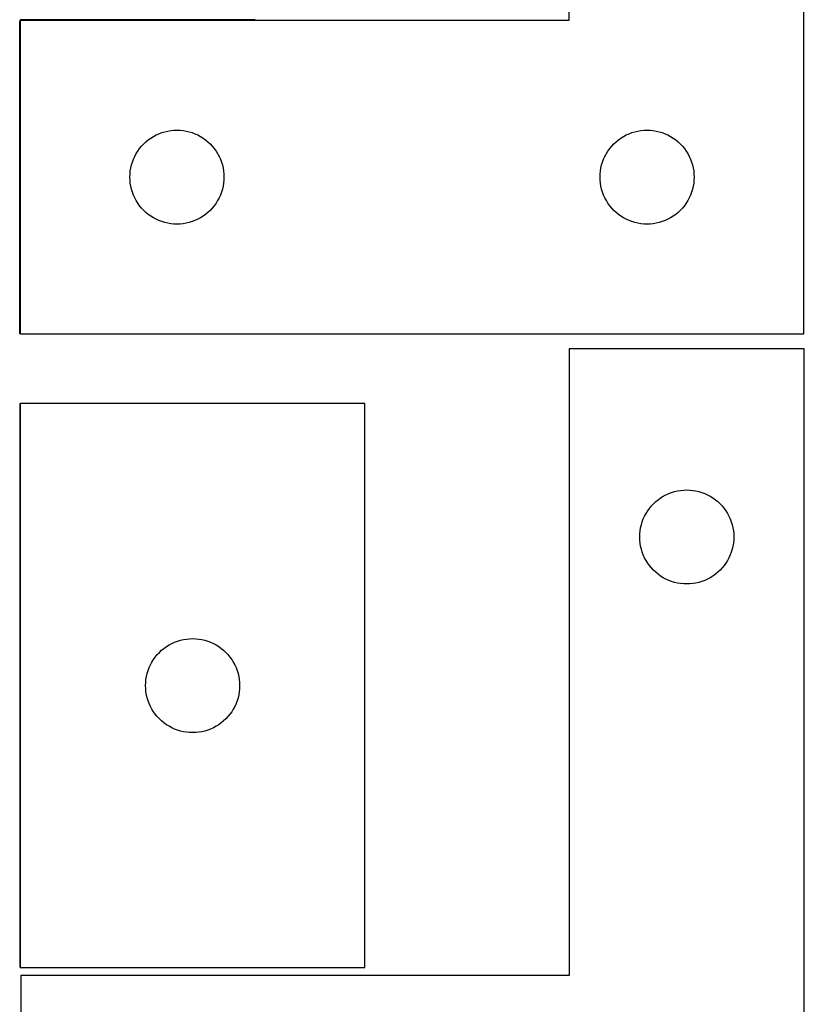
# Model space of a CAD drawing. Header units: millimetres. Extents: x 7 to 1243, y 7 to 2493.
# Tile 18 of 21: x 1092 to 1243, y 1698 to 1886. Entities that reach past the tile are written whole.
import ezdxf

# ---------------------------------------------------------------- set-up
doc = ezdxf.new("R2010")
doc.units = ezdxf.units.MM
doc.layers.add('COMMON', color=5, linetype='CONTINUOUS', true_color=0x0000ff)
doc.layers.add('CUT', color=7, linetype='CONTINUOUS', true_color=0x000000)

msp = doc.modelspace()

# ---------------------------------------------------------------- linework, layer by layer
at = {"layer": 'COMMON'}
for p, q in [((1092.407464, 1826.345835), (1092.407464, 1886.345835)), ((1137.507464, 1886.445836), (1092.507464, 1886.445836)), ((1092.407463, 1812.960025), (1092.407463, 1704.960025))]:
    msp.add_line(p, q, dxfattribs=at)
at = {"layer": 'CUT'}
for p, q in [((1197.507464, 2006.345835), (1197.507464, 1886.345835)), ((1242.507464, 1826.345835), (1242.507464, 2006.345835)), ((1197.507464, 1886.345835), (1092.507464, 1886.345835)), ((1092.507464, 1886.345835), (1092.507464, 1826.345835)), ((1119.614508, 1864.868206), (1120.178092, 1865.039167)), ((1120.178092, 1865.039167), (1120.751651, 1865.172902)), ((1120.751651, 1865.172902), (1121.332728, 1865.268838)), ((1121.332728, 1865.268838), (1121.918836, 1865.326565)), ((1121.918836, 1865.326565), (1122.507464, 1865.345835)), ((1122.507464, 1865.345835), (1123.096092, 1865.326565)), ((1123.096092, 1865.326565), (1123.682199, 1865.268838)), ((1123.682199, 1865.268838), (1124.263277, 1865.172902)), ((1124.263277, 1865.172902), (1124.836835, 1865.039167)), ((1124.836835, 1865.039167), (1125.400419, 1864.868206)), ((1209.614508, 1864.868206), (1210.178092, 1865.039167)), ((1210.178092, 1865.039167), (1210.751651, 1865.172902)), ((1210.751651, 1865.172902), (1211.332728, 1865.268838)), ((1211.332728, 1865.268838), (1211.918836, 1865.326565)), ((1211.918836, 1865.326565), (1212.507464, 1865.345835)), ((1212.507464, 1865.345835), (1213.096092, 1865.326565)), ((1213.096092, 1865.326565), (1213.682199, 1865.268838)), ((1213.682199, 1865.268838), (1214.263277, 1865.172902)), ((1214.263277, 1865.172902), (1214.836835, 1865.039167)), ((1214.836835, 1865.039167), (1215.400419, 1864.868206)), ((1116.143503, 1862.709796), (1116.573351, 1863.112393)), ((1116.573351, 1863.112393), (1117.028611, 1863.486015)), ((1117.028611, 1863.486015), (1117.507332, 1863.829061)), ((1117.507332, 1863.829061), (1118.007464, 1864.140063)), ((1118.007464, 1864.140063), (1118.526865, 1864.417689)), ((1118.526865, 1864.417689), (1119.063313, 1864.660751)), ((1119.063313, 1864.660751), (1119.614508, 1864.868206)), ((1125.400419, 1864.868206), (1125.951615, 1864.660751)), ((1125.951615, 1864.660751), (1126.488062, 1864.417689)), ((1126.488062, 1864.417689), (1127.007464, 1864.140063)), ((1127.007464, 1864.140063), (1127.507596, 1863.829061)), ((1127.507596, 1863.829061), (1127.986317, 1863.486015)), ((1127.986317, 1863.486015), (1128.441576, 1863.112393)), ((1128.441576, 1863.112393), (1128.871425, 1862.709796)), ((1206.143503, 1862.709796), (1206.573351, 1863.112393)), ((1206.573351, 1863.112393), (1207.028611, 1863.486015)), ((1207.028611, 1863.486015), (1207.507332, 1863.829061)), ((1207.507332, 1863.829061), (1208.007464, 1864.140063)), ((1208.007464, 1864.140063), (1208.526865, 1864.417689)), ((1208.526865, 1864.417689), (1209.063313, 1864.660751)), ((1209.063313, 1864.660751), (1209.614508, 1864.868206)), ((1215.400419, 1864.868206), (1215.951615, 1864.660751)), ((1215.951615, 1864.660751), (1216.488062, 1864.417689)), ((1216.488062, 1864.417689), (1217.007464, 1864.140063)), ((1217.007464, 1864.140063), (1217.507596, 1863.829061)), ((1217.507596, 1863.829061), (1217.986317, 1863.486015)), ((1217.986317, 1863.486015), (1218.441576, 1863.112393)), ((1218.441576, 1863.112393), (1218.871425, 1862.709796)), ((1114.713235, 1860.845835), (1115.024237, 1861.345967)), ((1115.024237, 1861.345967), (1115.367284, 1861.824688)), ((1115.367284, 1861.824688), (1115.740905, 1862.279947)), ((1115.740905, 1862.279947), (1116.143503, 1862.709796)), ((1128.871425, 1862.709796), (1129.274022, 1862.279947)), ((1129.274022, 1862.279947), (1129.647644, 1861.824688)), ((1129.647644, 1861.824688), (1129.99069, 1861.345967)), ((1129.99069, 1861.345967), (1130.301692, 1860.845835)), ((1204.713235, 1860.845835), (1205.024237, 1861.345967)), ((1205.024237, 1861.345967), (1205.367284, 1861.824688)), ((1205.367284, 1861.824688), (1205.740905, 1862.279947)), ((1205.740905, 1862.279947), (1206.143503, 1862.709796)), ((1218.871425, 1862.709796), (1219.274022, 1862.279947)), ((1219.274022, 1862.279947), (1219.647644, 1861.824688)), ((1219.647644, 1861.824688), (1219.99069, 1861.345967)), ((1219.99069, 1861.345967), (1220.301692, 1860.845835)), ((1113.985093, 1859.23879), (1114.192548, 1859.789986)), ((1114.192548, 1859.789986), (1114.435609, 1860.326433)), ((1114.435609, 1860.326433), (1114.713235, 1860.845835)), ((1130.301692, 1860.845835), (1130.579318, 1860.326433)), ((1130.579318, 1860.326433), (1130.822379, 1859.789986)), ((1130.822379, 1859.789986), (1131.029835, 1859.23879)), ((1203.985093, 1859.23879), (1204.192548, 1859.789986)), ((1204.192548, 1859.789986), (1204.435609, 1860.326433)), ((1204.435609, 1860.326433), (1204.713235, 1860.845835)), ((1220.301692, 1860.845835), (1220.579318, 1860.326433)), ((1220.579318, 1860.326433), (1220.822379, 1859.789986)), ((1220.822379, 1859.789986), (1221.029835, 1859.23879)), ((1113.526733, 1856.934463), (1113.58446, 1857.52057)), ((1113.58446, 1857.52057), (1113.680396, 1858.101648)), ((1113.680396, 1858.101648), (1113.814131, 1858.675206)), ((1113.814131, 1858.675206), (1113.985093, 1859.23879)), ((1131.029835, 1859.23879), (1131.200796, 1858.675206)), ((1131.200796, 1858.675206), (1131.334531, 1858.101648)), ((1131.334531, 1858.101648), (1131.430467, 1857.52057)), ((1131.430467, 1857.52057), (1131.488194, 1856.934463)), ((1203.526733, 1856.934463), (1203.58446, 1857.52057)), ((1203.58446, 1857.52057), (1203.680396, 1858.101648)), ((1203.680396, 1858.101648), (1203.814131, 1858.675206)), ((1203.814131, 1858.675206), (1203.985093, 1859.23879)), ((1221.029835, 1859.23879), (1221.200796, 1858.675206)), ((1221.200796, 1858.675206), (1221.334531, 1858.101648)), ((1221.334531, 1858.101648), (1221.430467, 1857.52057)), ((1221.430467, 1857.52057), (1221.488194, 1856.934463)), ((1113.507464, 1856.345835), (1113.526733, 1856.934463)), ((1113.526733, 1855.757207), (1113.507464, 1856.345835)), ((1113.58446, 1855.171099), (1113.526733, 1855.757207)), ((1131.488194, 1855.757207), (1131.430467, 1855.171099)), ((1131.488194, 1856.934463), (1131.507464, 1856.345835)), ((1131.507464, 1856.345835), (1131.488194, 1855.757207)), ((1203.507464, 1856.345835), (1203.526733, 1856.934463)), ((1203.526733, 1855.757207), (1203.507464, 1856.345835)), ((1203.58446, 1855.171099), (1203.526733, 1855.757207)), ((1221.488194, 1855.757207), (1221.430467, 1855.171099)), ((1221.488194, 1856.934463), (1221.507464, 1856.345835)), ((1221.507464, 1856.345835), (1221.488194, 1855.757207)), ((1113.680396, 1854.590022), (1113.58446, 1855.171099)), ((1113.814131, 1854.016463), (1113.680396, 1854.590022)), ((1113.985093, 1853.45288), (1113.814131, 1854.016463)), ((1131.200796, 1854.016463), (1131.029835, 1853.45288)), ((1131.334531, 1854.590022), (1131.200796, 1854.016463)), ((1131.430467, 1855.171099), (1131.334531, 1854.590022)), ((1203.680396, 1854.590022), (1203.58446, 1855.171099)), ((1203.814131, 1854.016463), (1203.680396, 1854.590022)), ((1203.985093, 1853.45288), (1203.814131, 1854.016463)), ((1221.200796, 1854.016463), (1221.029835, 1853.45288)), ((1221.334531, 1854.590022), (1221.200796, 1854.016463)), ((1221.430467, 1855.171099), (1221.334531, 1854.590022)), ((1114.192548, 1852.901684), (1113.985093, 1853.45288)), ((1114.435609, 1852.365237), (1114.192548, 1852.901684)), ((1114.713235, 1851.845835), (1114.435609, 1852.365237)), ((1115.024237, 1851.345703), (1114.713235, 1851.845835)), ((1130.301692, 1851.845835), (1129.99069, 1851.345703)), ((1130.579318, 1852.365237), (1130.301692, 1851.845835)), ((1130.822379, 1852.901684), (1130.579318, 1852.365237)), ((1131.029835, 1853.45288), (1130.822379, 1852.901684)), ((1204.192548, 1852.901684), (1203.985093, 1853.45288)), ((1204.435609, 1852.365237), (1204.192548, 1852.901684)), ((1204.713235, 1851.845835), (1204.435609, 1852.365237)), ((1205.024237, 1851.345703), (1204.713235, 1851.845835)), ((1220.301692, 1851.845835), (1219.99069, 1851.345703)), ((1220.579318, 1852.365237), (1220.301692, 1851.845835)), ((1220.822379, 1852.901684), (1220.579318, 1852.365237)), ((1221.029835, 1853.45288), (1220.822379, 1852.901684)), ((1115.367284, 1850.866982), (1115.024237, 1851.345703)), ((1115.740905, 1850.411722), (1115.367284, 1850.866982)), ((1116.143503, 1849.981874), (1115.740905, 1850.411722)), ((1116.573351, 1849.579276), (1116.143503, 1849.981874)), ((1128.871425, 1849.981874), (1128.441576, 1849.579276)), ((1129.274022, 1850.411722), (1128.871425, 1849.981874)), ((1129.647644, 1850.866982), (1129.274022, 1850.411722)), ((1129.99069, 1851.345703), (1129.647644, 1850.866982)), ((1205.367284, 1850.866982), (1205.024237, 1851.345703)), ((1205.740905, 1850.411722), (1205.367284, 1850.866982)), ((1206.143503, 1849.981874), (1205.740905, 1850.411722)), ((1206.573351, 1849.579276), (1206.143503, 1849.981874)), ((1218.871425, 1849.981874), (1218.441576, 1849.579276)), ((1219.274022, 1850.411722), (1218.871425, 1849.981874)), ((1219.647644, 1850.866982), (1219.274022, 1850.411722)), ((1219.99069, 1851.345703), (1219.647644, 1850.866982)), ((1117.028611, 1849.205655), (1116.573351, 1849.579276)), ((1117.507332, 1848.862608), (1117.028611, 1849.205655)), ((1118.007464, 1848.551606), (1117.507332, 1848.862608)), ((1118.526865, 1848.27398), (1118.007464, 1848.551606)), ((1119.063313, 1848.030919), (1118.526865, 1848.27398)), ((1119.614508, 1847.823464), (1119.063313, 1848.030919)), ((1125.951615, 1848.030919), (1125.400419, 1847.823464)), ((1126.488062, 1848.27398), (1125.951615, 1848.030919)), ((1127.007464, 1848.551606), (1126.488062, 1848.27398)), ((1127.507596, 1848.862608), (1127.007464, 1848.551606)), ((1127.986317, 1849.205655), (1127.507596, 1848.862608)), ((1128.441576, 1849.579276), (1127.986317, 1849.205655)), ((1207.028611, 1849.205655), (1206.573351, 1849.579276)), ((1207.507332, 1848.862608), (1207.028611, 1849.205655)), ((1208.007464, 1848.551606), (1207.507332, 1848.862608)), ((1208.526865, 1848.27398), (1208.007464, 1848.551606)), ((1209.063313, 1848.030919), (1208.526865, 1848.27398)), ((1209.614508, 1847.823464), (1209.063313, 1848.030919)), ((1215.951615, 1848.030919), (1215.400419, 1847.823464)), ((1216.488062, 1848.27398), (1215.951615, 1848.030919)), ((1217.007464, 1848.551606), (1216.488062, 1848.27398)), ((1217.507596, 1848.862608), (1217.007464, 1848.551606)), ((1217.986317, 1849.205655), (1217.507596, 1848.862608)), ((1218.441576, 1849.579276), (1217.986317, 1849.205655)), ((1120.178092, 1847.652502), (1119.614508, 1847.823464)), ((1120.751651, 1847.518767), (1120.178092, 1847.652502)), ((1121.332728, 1847.422831), (1120.751651, 1847.518767)), ((1121.918836, 1847.365104), (1121.332728, 1847.422831)), ((1122.507464, 1847.345835), (1121.918836, 1847.365104)), ((1123.096092, 1847.365104), (1122.507464, 1847.345835)), ((1123.682199, 1847.422831), (1123.096092, 1847.365104)), ((1124.263277, 1847.518767), (1123.682199, 1847.422831)), ((1124.836835, 1847.652502), (1124.263277, 1847.518767)), ((1125.400419, 1847.823464), (1124.836835, 1847.652502)), ((1210.178092, 1847.652502), (1209.614508, 1847.823464)), ((1210.751651, 1847.518767), (1210.178092, 1847.652502)), ((1211.332728, 1847.422831), (1210.751651, 1847.518767)), ((1211.918836, 1847.365104), (1211.332728, 1847.422831)), ((1212.507464, 1847.345835), (1211.918836, 1847.365104)), ((1213.096092, 1847.365104), (1212.507464, 1847.345835)), ((1213.682199, 1847.422831), (1213.096092, 1847.365104)), ((1214.263277, 1847.518767), (1213.682199, 1847.422831)), ((1214.836835, 1847.652502), (1214.263277, 1847.518767)), ((1215.400419, 1847.823464), (1214.836835, 1847.652502)), ((1092.507464, 1826.345835), (1242.507464, 1826.345835)), ((1242.604737, 1823.429508), (1197.604737, 1823.429508)), ((1197.604737, 1823.429508), (1197.604737, 1703.429508)), ((1242.604737, 1643.429508), (1242.604737, 1823.429508)), ((1158.507464, 1812.960025), (1092.507464, 1812.960025)), ((1092.507464, 1812.960025), (1092.507464, 1704.960025)), ((1158.507464, 1704.960025), (1158.507464, 1812.960025)), ((1215.104605, 1794.912734), (1215.604737, 1795.223736)), ((1215.604737, 1795.223736), (1216.124139, 1795.501362)), ((1216.124139, 1795.501362), (1216.660586, 1795.744423)), ((1216.660586, 1795.744423), (1217.211782, 1795.951879)), ((1217.211782, 1795.951879), (1217.775366, 1796.12284)), ((1217.775366, 1796.12284), (1218.348924, 1796.256575)), ((1218.348924, 1796.256575), (1218.930001, 1796.352511)), ((1218.930001, 1796.352511), (1219.516109, 1796.410238)), ((1219.516109, 1796.410238), (1220.104737, 1796.429508)), ((1220.104737, 1796.429508), (1220.693365, 1796.410238)), ((1220.693365, 1796.410238), (1221.279473, 1796.352511)), ((1221.279473, 1796.352511), (1221.86055, 1796.256575)), ((1221.86055, 1796.256575), (1222.434108, 1796.12284)), ((1222.434108, 1796.12284), (1222.997692, 1795.951879)), ((1222.997692, 1795.951879), (1223.548888, 1795.744423)), ((1223.548888, 1795.744423), (1224.085335, 1795.501362)), ((1224.085335, 1795.501362), (1224.604737, 1795.223736)), ((1224.604737, 1795.223736), (1225.104869, 1794.912734)), ((1212.964557, 1792.90836), (1213.338179, 1793.36362)), ((1213.338179, 1793.36362), (1213.740776, 1793.793469)), ((1213.740776, 1793.793469), (1214.170625, 1794.196066)), ((1214.170625, 1794.196066), (1214.625884, 1794.569688)), ((1214.625884, 1794.569688), (1215.104605, 1794.912734)), ((1225.104869, 1794.912734), (1225.58359, 1794.569688)), ((1225.58359, 1794.569688), (1226.038849, 1794.196066)), ((1226.038849, 1794.196066), (1226.468698, 1793.793469)), ((1226.468698, 1793.793469), (1226.871295, 1793.36362)), ((1226.871295, 1793.36362), (1227.244917, 1792.90836)), ((1211.789821, 1790.873658), (1212.032882, 1791.410106)), ((1212.032882, 1791.410106), (1212.310508, 1791.929508)), ((1212.310508, 1791.929508), (1212.62151, 1792.42964)), ((1212.62151, 1792.42964), (1212.964557, 1792.90836)), ((1227.244917, 1792.90836), (1227.587963, 1792.42964)), ((1227.587963, 1792.42964), (1227.898966, 1791.929508)), ((1227.898966, 1791.929508), (1228.176592, 1791.410106)), ((1228.176592, 1791.410106), (1228.419653, 1790.873658)), ((1211.277669, 1789.18532), (1211.411405, 1789.758879)), ((1211.411405, 1789.758879), (1211.582366, 1790.322463)), ((1211.582366, 1790.322463), (1211.789821, 1790.873658)), ((1228.419653, 1790.873658), (1228.627108, 1790.322463)), ((1228.627108, 1790.322463), (1228.798069, 1789.758879)), ((1228.798069, 1789.758879), (1228.931804, 1789.18532)), ((1211.104737, 1787.429508), (1211.124007, 1788.018136)), ((1211.124007, 1788.018136), (1211.181733, 1788.604243)), ((1211.181733, 1788.604243), (1211.277669, 1789.18532)), ((1228.931804, 1789.18532), (1229.027741, 1788.604243)), ((1229.027741, 1788.604243), (1229.085467, 1788.018136)), ((1229.085467, 1788.018136), (1229.104737, 1787.429508)), ((1211.124007, 1786.840879), (1211.104737, 1787.429508)), ((1211.181733, 1786.254772), (1211.124007, 1786.840879)), ((1211.277669, 1785.673695), (1211.181733, 1786.254772)), ((1229.027741, 1786.254772), (1228.931804, 1785.673695)), ((1229.085467, 1786.840879), (1229.027741, 1786.254772)), ((1229.104737, 1787.429508), (1229.085467, 1786.840879)), ((1211.411405, 1785.100136), (1211.277669, 1785.673695)), ((1211.582366, 1784.536552), (1211.411405, 1785.100136)), ((1211.789821, 1783.985357), (1211.582366, 1784.536552)), ((1212.032882, 1783.448909), (1211.789821, 1783.985357)), ((1228.419653, 1783.985357), (1228.176592, 1783.448909)), ((1228.627108, 1784.536552), (1228.419653, 1783.985357)), ((1228.798069, 1785.100136), (1228.627108, 1784.536552)), ((1228.931804, 1785.673695), (1228.798069, 1785.100136)), ((1212.310508, 1782.929508), (1212.032882, 1783.448909)), ((1212.62151, 1782.429375), (1212.310508, 1782.929508)), ((1212.964557, 1781.950655), (1212.62151, 1782.429375)), ((1227.587963, 1782.429375), (1227.244917, 1781.950655)), ((1227.898966, 1782.929508), (1227.587963, 1782.429375)), ((1228.176592, 1783.448909), (1227.898966, 1782.929508)), ((1213.338179, 1781.495395), (1212.964557, 1781.950655)), ((1213.740776, 1781.065547), (1213.338179, 1781.495395)), ((1214.170625, 1780.662949), (1213.740776, 1781.065547)), ((1214.625884, 1780.289328), (1214.170625, 1780.662949)), ((1215.104605, 1779.946281), (1214.625884, 1780.289328)), ((1225.58359, 1780.289328), (1225.104869, 1779.946281)), ((1226.038849, 1780.662949), (1225.58359, 1780.289328)), ((1226.468698, 1781.065547), (1226.038849, 1780.662949)), ((1226.871295, 1781.495395), (1226.468698, 1781.065547)), ((1227.244917, 1781.950655), (1226.871295, 1781.495395)), ((1215.604737, 1779.635279), (1215.104605, 1779.946281)), ((1216.124139, 1779.357653), (1215.604737, 1779.635279)), ((1216.660586, 1779.114592), (1216.124139, 1779.357653)), ((1217.211782, 1778.907136), (1216.660586, 1779.114592)), ((1217.775366, 1778.736175), (1217.211782, 1778.907136)), ((1218.348924, 1778.60244), (1217.775366, 1778.736175)), ((1218.930001, 1778.506504), (1218.348924, 1778.60244)), ((1219.516109, 1778.448777), (1218.930001, 1778.506504)), ((1220.104737, 1778.429508), (1219.516109, 1778.448777)), ((1220.693365, 1778.448777), (1220.104737, 1778.429508)), ((1221.279473, 1778.506504), (1220.693365, 1778.448777)), ((1221.86055, 1778.60244), (1221.279473, 1778.506504)), ((1222.434108, 1778.736175), (1221.86055, 1778.60244)), ((1222.997692, 1778.907136), (1222.434108, 1778.736175)), ((1223.548888, 1779.114592), (1222.997692, 1778.907136)), ((1224.085335, 1779.357653), (1223.548888, 1779.114592)), ((1224.604737, 1779.635279), (1224.085335, 1779.357653)), ((1225.104869, 1779.946281), (1224.604737, 1779.635279)), ((1121.007464, 1766.754254), (1121.526865, 1767.03188)), ((1121.526865, 1767.03188), (1122.063313, 1767.274941)), ((1122.063313, 1767.274941), (1122.614508, 1767.482396)), ((1122.614508, 1767.482396), (1123.178092, 1767.653358)), ((1123.178092, 1767.653358), (1123.751651, 1767.787093)), ((1123.751651, 1767.787093), (1124.332728, 1767.883029)), ((1124.332728, 1767.883029), (1124.918836, 1767.940755)), ((1124.918836, 1767.940755), (1125.507464, 1767.960025)), ((1125.507464, 1767.960025), (1126.096092, 1767.940755)), ((1126.096092, 1767.940755), (1126.682199, 1767.883029)), ((1126.682199, 1767.883029), (1127.263277, 1767.787093)), ((1127.263277, 1767.787093), (1127.836835, 1767.653358)), ((1127.836835, 1767.653358), (1128.400419, 1767.482396)), ((1128.400419, 1767.482396), (1128.951615, 1767.274941)), ((1128.951615, 1767.274941), (1129.488062, 1767.03188)), ((1129.488062, 1767.03188), (1130.007464, 1766.754254)), ((1118.740905, 1764.894137), (1119.143503, 1765.323986)), ((1119.143503, 1765.323986), (1119.573351, 1765.726583)), ((1119.573351, 1765.726583), (1120.028611, 1766.100205)), ((1120.028611, 1766.100205), (1120.507332, 1766.443252)), ((1120.507332, 1766.443252), (1121.007464, 1766.754254)), ((1130.007464, 1766.754254), (1130.507596, 1766.443252)), ((1130.507596, 1766.443252), (1130.986317, 1766.100205)), ((1130.986317, 1766.100205), (1131.441576, 1765.726583)), ((1131.441576, 1765.726583), (1131.871425, 1765.323986)), ((1131.871425, 1765.323986), (1132.274022, 1764.894137)), ((1117.435609, 1762.940623), (1117.713235, 1763.460025)), ((1117.713235, 1763.460025), (1118.024237, 1763.960157)), ((1118.024237, 1763.960157), (1118.367284, 1764.438878)), ((1118.367284, 1764.438878), (1118.740905, 1764.894137)), ((1132.274022, 1764.894137), (1132.647644, 1764.438878)), ((1132.647644, 1764.438878), (1132.99069, 1763.960157)), ((1132.99069, 1763.960157), (1133.301692, 1763.460025)), ((1133.301692, 1763.460025), (1133.579318, 1762.940623)), ((1116.680396, 1760.715838), (1116.814131, 1761.289397)), ((1116.814131, 1761.289397), (1116.985093, 1761.85298)), ((1116.985093, 1761.85298), (1117.192548, 1762.404176)), ((1117.192548, 1762.404176), (1117.435609, 1762.940623)), ((1133.579318, 1762.940623), (1133.822379, 1762.404176)), ((1133.822379, 1762.404176), (1134.029835, 1761.85298)), ((1134.029835, 1761.85298), (1134.200796, 1761.289397)), ((1134.200796, 1761.289397), (1134.334531, 1760.715838)), ((1116.507464, 1758.960025), (1116.526733, 1759.548653)), ((1116.526733, 1759.548653), (1116.58446, 1760.134761)), ((1116.58446, 1760.134761), (1116.680396, 1760.715838)), ((1134.334531, 1760.715838), (1134.430467, 1760.134761)), ((1134.430467, 1760.134761), (1134.488194, 1759.548653)), ((1134.488194, 1759.548653), (1134.507464, 1758.960025)), ((1116.526733, 1758.371397), (1116.507464, 1758.960025)), ((1116.58446, 1757.785289), (1116.526733, 1758.371397)), ((1116.680396, 1757.204212), (1116.58446, 1757.785289)), ((1134.430467, 1757.785289), (1134.334531, 1757.204212)), ((1134.488194, 1758.371397), (1134.430467, 1757.785289)), ((1134.507464, 1758.960025), (1134.488194, 1758.371397)), ((1116.814131, 1756.630654), (1116.680396, 1757.204212)), ((1116.985093, 1756.06707), (1116.814131, 1756.630654)), ((1117.192548, 1755.515874), (1116.985093, 1756.06707)), ((1134.029835, 1756.06707), (1133.822379, 1755.515874)), ((1134.200796, 1756.630654), (1134.029835, 1756.06707)), ((1134.334531, 1757.204212), (1134.200796, 1756.630654)), ((1117.435609, 1754.979427), (1117.192548, 1755.515874)), ((1117.713235, 1754.460025), (1117.435609, 1754.979427)), ((1118.024237, 1753.959893), (1117.713235, 1754.460025)), ((1118.367284, 1753.481172), (1118.024237, 1753.959893)), ((1132.99069, 1753.959893), (1132.647644, 1753.481172)), ((1133.301692, 1754.460025), (1132.99069, 1753.959893)), ((1133.579318, 1754.979427), (1133.301692, 1754.460025)), ((1133.822379, 1755.515874), (1133.579318, 1754.979427)), ((1118.740905, 1753.025913), (1118.367284, 1753.481172)), ((1119.143503, 1752.596064), (1118.740905, 1753.025913)), ((1119.573351, 1752.193467), (1119.143503, 1752.596064)), ((1120.028611, 1751.819845), (1119.573351, 1752.193467)), ((1120.507332, 1751.476799), (1120.028611, 1751.819845)), ((1130.986317, 1751.819845), (1130.507596, 1751.476799)), ((1131.441576, 1752.193467), (1130.986317, 1751.819845)), ((1131.871425, 1752.596064), (1131.441576, 1752.193467)), ((1132.274022, 1753.025913), (1131.871425, 1752.596064)), ((1132.647644, 1753.481172), (1132.274022, 1753.025913)), ((1121.007464, 1751.165797), (1120.507332, 1751.476799)), ((1121.526865, 1750.88817), (1121.007464, 1751.165797)), ((1122.063313, 1750.645109), (1121.526865, 1750.88817)), ((1122.614508, 1750.437654), (1122.063313, 1750.645109)), ((1123.178092, 1750.266693), (1122.614508, 1750.437654)), ((1123.751651, 1750.132958), (1123.178092, 1750.266693)), ((1124.332728, 1750.037021), (1123.751651, 1750.132958)), ((1124.918836, 1749.979295), (1124.332728, 1750.037021)), ((1125.507464, 1749.960025), (1124.918836, 1749.979295)), ((1126.096092, 1749.979295), (1125.507464, 1749.960025)), ((1126.682199, 1750.037021), (1126.096092, 1749.979295)), ((1127.263277, 1750.132958), (1126.682199, 1750.037021)), ((1127.836835, 1750.266693), (1127.263277, 1750.132958)), ((1128.400419, 1750.437654), (1127.836835, 1750.266693)), ((1128.951615, 1750.645109), (1128.400419, 1750.437654)), ((1129.488062, 1750.88817), (1128.951615, 1750.645109)), ((1130.007464, 1751.165797), (1129.488062, 1750.88817)), ((1130.507596, 1751.476799), (1130.007464, 1751.165797)), ((1092.507464, 1704.960025), (1158.507464, 1704.960025)), ((1197.604737, 1703.429508), (1092.604737, 1703.429508)), ((1092.604737, 1703.429508), (1092.604737, 1643.429508))]:
    msp.add_line(p, q, dxfattribs=at)

doc.saveas('drawing.dxf')
